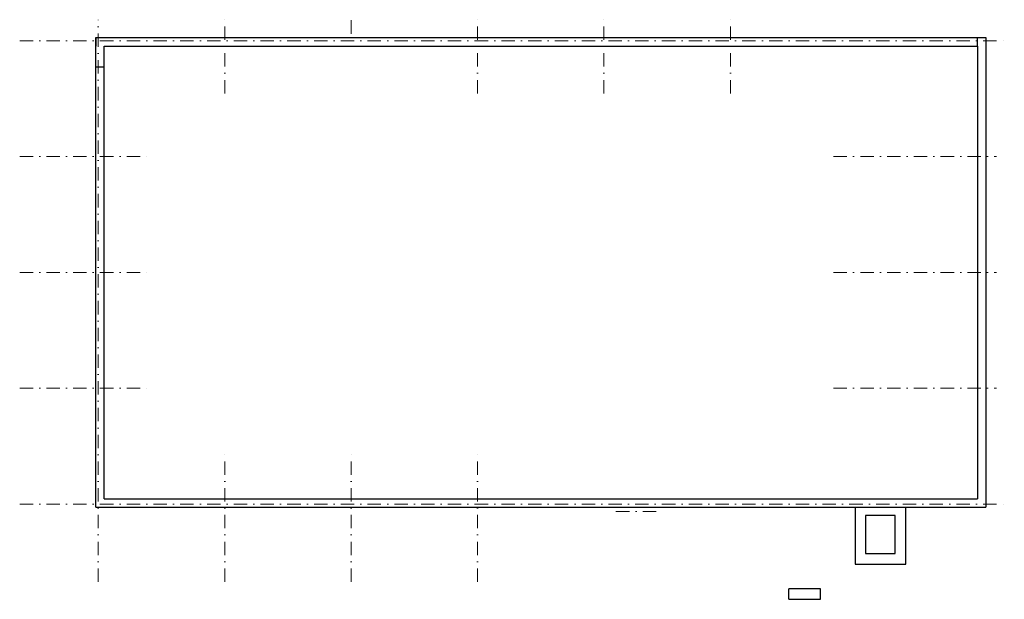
# Model space of a CAD drawing. Header units: millimetres. Extents: x -15255 to 382697, y -199968 to 116742.
# Tile 1 of 40: x 99018 to 145747, y -199968 to -172443. Entities that reach past the tile are written whole.
import ezdxf

# ---------------------------------------------------------------- set-up
doc = ezdxf.new("R2010")
doc.units = ezdxf.units.MM
doc.header["$LTSCALE"] = 50
doc.linetypes.add('DASHDOT', pattern=[25.4, 12.7, -6.35, 0, -6.35])
for name, color, linetype, lineweight in [('CKKOTY', 3, 'Continuous', 25), ('CKRASTR', 1, 'DASHDOT', 18), ('základy', 5, 'Continuous', 30)]:
    doc.layers.add(name, color=color, linetype=linetype, lineweight=lineweight)

# ---------------------------------------------------------------- blocks, each defined once
blk = doc.blocks.new('A$C029C002F')
at = {"layer": 'CKRASTR'}
for p, q in [((0, -3693), (0, 23000)), ((6000, 19500), (6000, 23000)), ((12000, 22335), (12000, 23000)), ((18000, 19500), (18000, 23000)), ((24000, 19500), (24000, 23000)), ((30000, 19500), (30000, 23000)), ((-3729, 22000), (43000, 22000)), ((-3729, 16500), (2507, 16500)), ((34898, 16500), (42623, 16500)), ((-3729, 11000), (2507, 11000)), ((34898, 11000), (42623, 11000)), ((-3729, 5500), (2507, 5500)), ((34898, 5500), (42623, 5500)), ((6000, -3693), (6000, 2500)), ((12000, -3693), (12000, 2500)), ((18000, -3693), (18000, 2500)), ((-3729, 0), (43000, 0)), ((24570, -350), (26566, -350))]:
    blk.add_line(p, q, dxfattribs=at)
at = {"layer": 'základy'}
for p, q in [((-120, -150), (-120, 22150)), ((-120, 22150), (42120, 22150)), ((-120, 22150), (-120, 21750)), ((41720, 21750), (41720, 22150)), ((42120, 22150), (42120, -150)), ((280, 250), (280, 21750)), ((280, 21750), (41720, 21750)), ((41720, 21750), (41720, 250)), ((280, 20750), (-120, 20750)), ((280, 250), (41720, 250)), ((-120, -150), (42120, -150)), ((35920, -150), (35920, -2850)), ((38320, -2850), (38320, -150)), ((36420, -550), (36420, -2350)), ((37820, -550), (36420, -550)), ((37820, -2350), (37820, -550)), ((36420, -2350), (37820, -2350)), ((35920, -2850), (38320, -2850)), ((32780, -4525), (32780, -4025)), ((34280, -4025), (32780, -4025)), ((34280, -4525), (34280, -4025)), ((32780, -4525), (34280, -4525))]:
    blk.add_line(p, q, dxfattribs=at)

msp = doc.modelspace()

# ---------------------------------------------------------------- block references
at = {"layer": 'CKKOTY'}
msp.add_blockref('A$C029C002F', (102747.1, -195442.9), dxfattribs=at)

doc.saveas('drawing.dxf')
